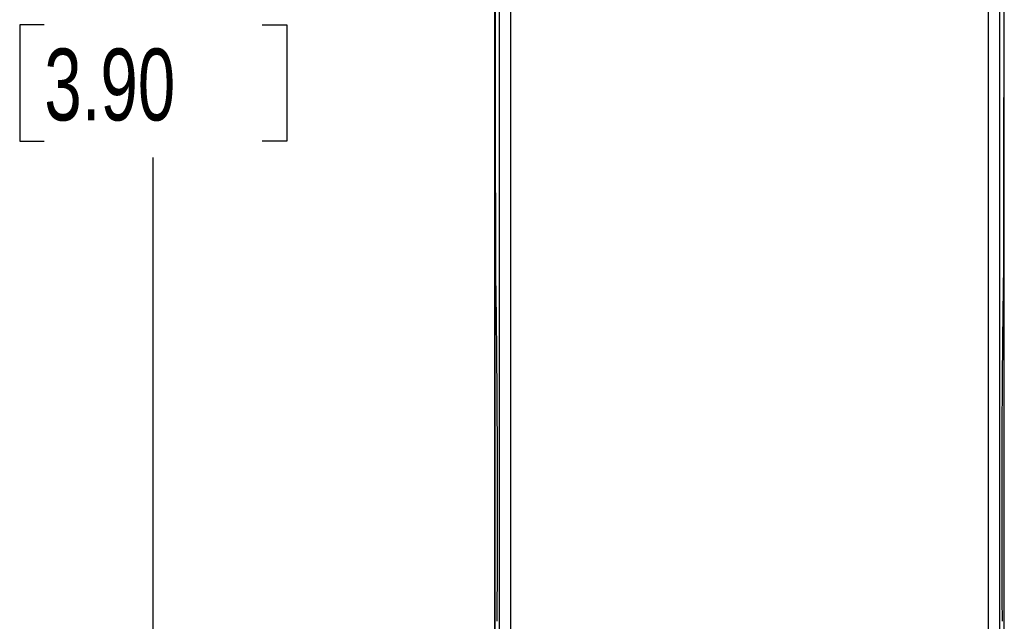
# Model space of a CAD drawing. Header units: millimetres. Extents: x 10 to 410, y 10 to 314.
# Tile 5 of 31: x 76 to 120, y 102 to 129. Entities that reach past the tile are written whole.
import ezdxf

# ---------------------------------------------------------------- set-up
doc = ezdxf.new("R2010")
doc.units = ezdxf.units.MM
doc.header["$LTSCALE"] = 1.5
doc.layers.add('DIMENSIONS', color=140, linetype='Continuous', lineweight=25)
doc.styles.add('SLDTEXTSTYLE0', font='TXT', dxfattribs={"width": 0.7})
doc.dimstyles.new('SLDDIMSTYLE0', dxfattribs={"dimtxt": 3.237012, "dimasz": 4.953, "dimexe": 0, "dimexo": 0.0625, "dimgap": 0.809253, "dimtad": 0, "dimtih": 1, "dimtoh": 1, "dimrnd": 1e-09, "dimzin": 12, "dimdsep": 46, "dimtxsty": 'SLDTEXTSTYLE0', "dimsah": 1, "dimcen": 0.09, "dimadec": 0, "dimazin": 3, "dimtfac": 1, "dimtofl": 0, "dimtmove": 0, "dimatfit": 3, "dimfxl": 0, "dimfrac": 2, "dimtolj": 1, "dimtzin": 12, "dimarcsym": 0})

# ---------------------------------------------------------------- blocks, each defined once
blk = doc.blocks.new('_D')
at = {"layer": 'DIMENSIONS'}
for p, q in [((96.578, 178.033), (77.351, 178.033)), ((82.114, 178.033), (82.114, 134.372)), ((77.304, 128.503), (76.217, 128.503)), ((76.217, 128.503), (76.217, 123.358)), ((86.923, 128.503), (88.01, 128.503)), ((88.01, 128.503), (88.01, 123.358)), ((76.217, 123.358), (77.304, 123.358)), ((88.01, 123.358), (86.923, 123.358)), ((82.114, 78.877), (82.114, 122.634)), ((106.553, 78.877), (77.351, 78.877))]:
    blk.add_line(p, q, dxfattribs=at)
for points in [[(82.114, 178.033), (81.352, 173.08), (82.876, 173.08)], [(82.114, 78.877), (82.876, 83.83), (81.352, 83.83)]]:
    blk.add_solid(points, dxfattribs=at)
at = {"layer": 'DIMENSIONS', "char_height": 3.175, "attachment_point": 1, "style": 'SLDTEXTSTYLE0'}
for s, insert in [('99.2', (77.304, 133.321)), ('3.90', (77.304, 127.451))]:
    blk.add_mtext(s, dxfattribs=dict(at, insert=insert))

msp = doc.modelspace()

# ---------------------------------------------------------------- linework, layer by layer
for p, q in [((97.4, 159.852), (97.4, 97.914)), ((97.9, 159.761), (97.9, 97.898)), ((119.017, 97.898), (119.017, 159.761)), ((119.517, 97.914), (119.517, 159.852))]:
    msp.add_line(p, q)
for points, knots in [([(97.208, 128.727), (97.208, 129.177), (97.208, 130.078), (97.208, 131.43), (97.208, 132.781), (97.208, 134.131), (97.208, 135.481), (97.208, 136.831), (97.208, 138.18), (97.208, 139.529), (97.208, 140.878), (97.208, 142.226), (97.208, 143.947), (97.208, 146.041), (97.208, 148.506), (97.208, 150.966), (97.208, 153.422), (97.208, 155.874), (97.208, 157.504), (97.208, 158.32)], [0, 0, 0, 0, 0.045472, 0.090933, 0.136386, 0.181832, 0.227275, 0.272717, 0.318161, 0.363608, 0.409063, 0.454526, 0.500001, 0.583358, 0.666684, 0.749996, 0.833309, 0.916638, 1, 1, 1, 1]), ([(97.308, 158.114), (97.279, 153.249), (97.257, 148.368), (97.228, 138.572), (97.221, 133.658), (97.221, 128.727)], [0, 0, 0, 0, 0.5, 0.5, 1, 1, 1, 1]), ([(119.696, 128.727), (119.696, 129.133), (119.696, 129.946), (119.695, 131.165), (119.695, 132.384), (119.693, 133.603), (119.692, 134.822), (119.689, 136.861), (119.684, 139.718), (119.676, 142.988), (119.666, 145.852), (119.657, 148.309), (119.647, 150.762), (119.636, 153.213), (119.623, 155.665), (119.614, 157.297), (119.609, 158.114)], [0, 0, 0, 0, 0.041311, 0.082605, 0.123894, 0.165192, 0.20651, 0.247862, 0.37253, 0.497275, 0.581021, 0.664659, 0.748284, 0.831989, 0.915864, 1, 1, 1, 1]), ([(97.208, 99.134), (97.208, 99.579), (97.208, 100.468), (97.208, 101.804), (97.208, 103.141), (97.208, 104.479), (97.208, 105.818), (97.208, 107.159), (97.208, 108.501), (97.208, 109.844), (97.208, 111.188), (97.208, 112.534), (97.208, 114.254), (97.208, 116.351), (97.208, 118.823), (97.208, 121.297), (97.208, 123.772), (97.208, 126.249), (97.208, 127.901), (97.208, 128.727)], [0, 0, 0, 0, 0.045472, 0.090933, 0.136386, 0.181832, 0.227275, 0.272717, 0.318161, 0.363608, 0.409063, 0.454526, 0.500001, 0.583358, 0.666684, 0.749996, 0.833309, 0.916638, 1, 1, 1, 1]), ([(97.221, 128.727), (97.221, 128.258), (97.221, 127.321), (97.221, 125.916), (97.222, 124.512), (97.224, 123.108), (97.225, 121.705), (97.228, 120.302), (97.23, 118.898), (97.232, 117.962), (97.233, 117.493)], [0, 0, 0, 0, 0.125132, 0.250126, 0.37503, 0.499898, 0.624778, 0.749721, 0.874779, 1, 1, 1, 1]), ([(119.683, 117.493), (119.684, 117.962), (119.686, 118.898), (119.689, 120.302), (119.691, 121.705), (119.693, 123.108), (119.694, 124.512), (119.695, 125.916), (119.696, 127.321), (119.696, 128.258), (119.696, 128.727)], [0, 0, 0, 0, 0.1252213, 0.2502787, 0.3752223, 0.5001024, 0.6249696, 0.7498744, 0.8748676, 1, 1, 1, 1]), ([(97.233, 117.493), (97.235, 117.403), (97.238, 117.222), (97.242, 116.942), (97.247, 116.657), (97.251, 116.365), (97.255, 116.067), (97.259, 115.764), (97.263, 115.454), (97.266, 115.138), (97.27, 114.817), (97.273, 114.489), (97.276, 114.156), (97.28, 113.816), (97.283, 113.372), (97.288, 112.821), (97.292, 112.158), (97.296, 111.487), (97.3, 110.807), (97.303, 110.12), (97.305, 109.426), (97.306, 108.96), (97.307, 108.727)], [0, 0, 0, 0, 0.037983, 0.075885, 0.113734, 0.151555, 0.189377, 0.227226, 0.26513, 0.303115, 0.341209, 0.379436, 0.417825, 0.456399, 0.495184, 0.567441, 0.639367, 0.711133, 0.78291, 0.854869, 0.927177, 1, 1, 1, 1]), ([(119.61, 108.727), (119.61, 108.841), (119.61, 109.071), (119.611, 109.414), (119.612, 109.758), (119.614, 110.101), (119.615, 110.444), (119.617, 110.787), (119.62, 111.417), (119.625, 112.322), (119.634, 113.475), (119.644, 114.582), (119.654, 115.456), (119.662, 116.122), (119.669, 116.598), (119.676, 117.057), (119.681, 117.348), (119.683, 117.493)], [0, 0, 0, 0, 0.035738, 0.07149, 0.107276, 0.143117, 0.179032, 0.215041, 0.251164, 0.37831, 0.50484, 0.630303, 0.756183, 0.817561, 0.87858, 0.939355, 1, 1, 1, 1]), ([(97.307, 108.727), (97.307, 108.613), (97.307, 108.387), (97.308, 108.047), (97.308, 107.709), (97.308, 107.371), (97.309, 107.035), (97.308, 106.7), (97.308, 106.366), (97.308, 106.033), (97.307, 105.701), (97.306, 105.253), (97.305, 104.693), (97.303, 104.029), (97.3, 103.384), (97.296, 102.756), (97.293, 102.352), (97.292, 102.151)], [0, 0, 0, 0, 0.049371, 0.098639, 0.147831, 0.196973, 0.246091, 0.295214, 0.344366, 0.393576, 0.44287, 0.492274, 0.595081, 0.697025, 0.798336, 0.899247, 1, 1, 1, 1]), ([(119.625, 102.151), (119.624, 102.251), (119.622, 102.452), (119.62, 102.758), (119.619, 103.069), (119.617, 103.385), (119.615, 103.705), (119.614, 104.03), (119.613, 104.359), (119.612, 104.693), (119.611, 105.03), (119.609, 105.476), (119.608, 106.031), (119.608, 106.699), (119.608, 107.371), (119.608, 108.047), (119.609, 108.5), (119.61, 108.727)], [0, 0, 0, 0, 0.0503678, 0.1007469, 0.1511675, 0.2016599, 0.2522539, 0.302979, 0.3538645, 0.4049393, 0.4562318, 0.50777, 0.6064443, 0.7047911, 0.8030233, 0.9013552, 1, 1, 1, 1])]:
    msp.add_open_spline(points, degree=3, knots=knots)
for points in [[(119.708, 128.727), (119.708, 138.642), (119.708, 148.538), (119.708, 158.32)], [(119.708, 128.727), (119.708, 138.642), (119.708, 148.538), (119.708, 158.32)], [(97.208, 128.727), (97.208, 118.812), (97.208, 108.916), (97.208, 99.134)], [(119.708, 99.134), (119.708, 108.916), (119.708, 118.812), (119.708, 128.727)], [(119.708, 99.134), (119.708, 108.916), (119.708, 118.812), (119.708, 128.727)]]:
    msp.add_open_spline(points, degree=3)

# ---------------------------------------------------------------- dimensions: what is measured, and where the dimension line sits
at = {"layer": 'DIMENSIONS'}
dim = msp.add_linear_dim(base=(82.114, 178.033), p1=(108.458, 78.877), p2=(98.483, 178.033), angle=90, dimstyle='SLDDIMSTYLE0', dxfattribs=at)
dim.commit()
dim.dimension.update_dxf_attribs({"geometry": '_D', "text_midpoint": (82.114, 128.503), "dimtype": 160})

doc.saveas('drawing.dxf')
